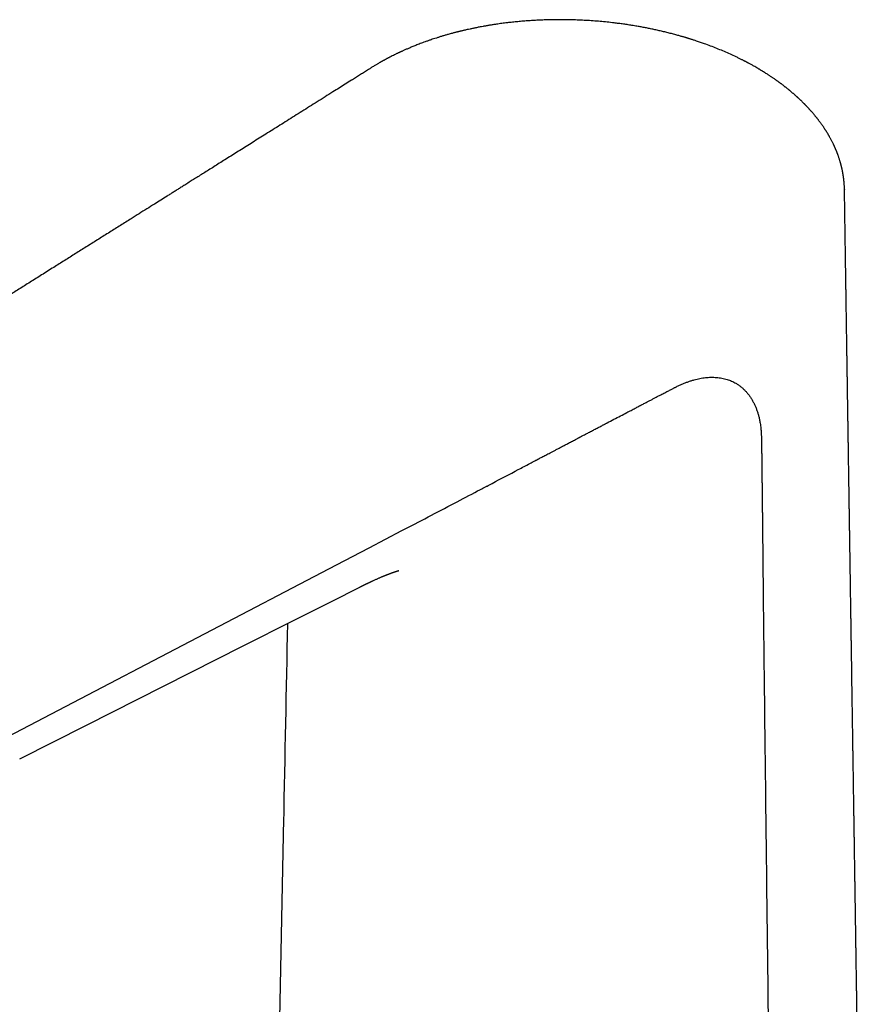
# Model space of a CAD drawing. Header units: millimetres. Extents: x 8 to 718, y 12 to 784.
# Tile 15 of 58: x 542 to 619, y 246 to 335. Entities that reach past the tile are written whole.
import ezdxf

# ---------------------------------------------------------------- set-up
doc = ezdxf.new("R2010")
doc.units = ezdxf.units.MM

msp = doc.modelspace()

# ---------------------------------------------------------------- linework, layer by layer
at = {"color": 7, "linetype": 'Continuous', "lineweight": 30}
for p, q in [((574.028, 330.645), (574.041, 330.654)), ((617.081, 319.633), (617.081, 319.598)), ((573.056, 283.492), (573.06, 283.494))]:
    msp.add_line(p, q, dxfattribs=at)
at = {"color": 7, "linetype": 'Continuous', "lineweight": 30, "flags": 128}
for points in [[(570.946, 285.518), (573.919, 287.073), (576.892, 288.628)], [(545.71, 272.32), (558.328, 278.919), (570.946, 285.518)], [(567.167, 280.518), (570.5, 282.201), (573.056, 283.492)], [(542.178, 267.902), (548.244, 270.965), (555.229, 274.492), (560.128, 276.965), (562.353, 278.088), (567.167, 280.518)], [(520.525, 259.153), (533.117, 265.737), (545.71, 272.32)]]:
    msp.add_lwpolyline(points, dxfattribs=at)
at = {"color": 7, "linetype": 'Continuous', "lineweight": 30}
for points, knots in [([(609.099, 330.704), (609.098, 330.705), (609.044, 330.736), (608.941, 330.795), (608.794, 330.878), (608.661, 330.952), (608.542, 331.017), (608.438, 331.073), (608.354, 331.118), (608.287, 331.154), (608.237, 331.181), (608.195, 331.202), (608.163, 331.219), (608.14, 331.231), (608.123, 331.24), (608.1, 331.252), (608.061, 331.272), (608.005, 331.302), (607.934, 331.338), (607.851, 331.38), (607.754, 331.429), (607.643, 331.485), (607.52, 331.545), (607.389, 331.609), (607.254, 331.674), (606.988, 331.8), (606.585, 331.985), (606.039, 332.221), (605.485, 332.449), (604.926, 332.666), (604.432, 332.848), (604.007, 332.997), (603.723, 333.093), (603.512, 333.162), (603.378, 333.206), (603.254, 333.246), (603.145, 333.28), (603.052, 333.31), (602.975, 333.334), (602.914, 333.352), (602.867, 333.367), (602.826, 333.379), (602.784, 333.392), (602.73, 333.409), (602.656, 333.431), (602.562, 333.459), (602.451, 333.492), (602.324, 333.528), (602.182, 333.569), (602.025, 333.614), (601.853, 333.661), (601.665, 333.713), (601.4, 333.783), (601.062, 333.87), (600.658, 333.969), (600.259, 334.062), (599.865, 334.15), (599.478, 334.232), (599.096, 334.308), (598.72, 334.38), (598.32, 334.452), (597.897, 334.524), (597.452, 334.594), (597.017, 334.658), (596.588, 334.716), (596.092, 334.778), (595.526, 334.841), (594.888, 334.902), (594.249, 334.953), (593.609, 334.994), (592.971, 335.026), (592.41, 335.045), (591.927, 335.055), (591.523, 335.06), (591.114, 335.061), (590.694, 335.057), (590.258, 335.049), (589.811, 335.036), (589.355, 335.018), (588.891, 334.994), (588.412, 334.964), (587.916, 334.926), (587.424, 334.883), (586.938, 334.834), (586.46, 334.779), (585.97, 334.718), (585.535, 334.657), (585.159, 334.6), (584.849, 334.551), (584.55, 334.5), (584.263, 334.45), (583.969, 334.395), (583.668, 334.337), (583.364, 334.275), (583.08, 334.215), (582.845, 334.163), (582.657, 334.12), (582.516, 334.087), (582.39, 334.057), (582.28, 334.031), (582.199, 334.011), (582.146, 333.998), (582.118, 333.991), (582.095, 333.986), (582.069, 333.979), (582.03, 333.97), (581.975, 333.956), (581.903, 333.937), (581.812, 333.914), (581.704, 333.886), (581.577, 333.853), (581.433, 333.814), (581.273, 333.771), (581.065, 333.713), (580.818, 333.642), (580.541, 333.56), (580.274, 333.478), (580.018, 333.396), (579.772, 333.316), (579.522, 333.233), (579.27, 333.146), (579.016, 333.055), (578.777, 332.968), (578.553, 332.884), (578.344, 332.804), (578.15, 332.727), (577.969, 332.655), (577.8, 332.585), (577.641, 332.519), (577.493, 332.456), (577.355, 332.397), (577.224, 332.34), (577.101, 332.285), (576.987, 332.234), (576.897, 332.193), (576.833, 332.164), (576.793, 332.146), (576.756, 332.128), (576.714, 332.109), (576.662, 332.084), (576.596, 332.054), (576.519, 332.017), (576.428, 331.974), (576.292, 331.908), (576.115, 331.821), (575.902, 331.715), (575.735, 331.628), (575.611, 331.564), (575.53, 331.521), (575.45, 331.478), (575.372, 331.436), (575.299, 331.397), (575.239, 331.364), (575.193, 331.339), (575.158, 331.32), (575.132, 331.305), (575.108, 331.292), (575.078, 331.275), (575.035, 331.251), (574.978, 331.219), (574.91, 331.18), (574.833, 331.136), (574.746, 331.086), (574.649, 331.03), (574.541, 330.966), (574.423, 330.895), (574.296, 330.818), (574.162, 330.736), (574.071, 330.678), (574.025, 330.65)], [0, 0, 0, 0, 0.000091, 0.005752, 0.010891, 0.015509, 0.019608, 0.023187, 0.02625, 0.028294, 0.030019, 0.031425, 0.032514, 0.033285, 0.033763, 0.034232, 0.035716, 0.037644, 0.040016, 0.042831, 0.04609, 0.049791, 0.053933, 0.058378, 0.062821, 0.067254, 0.084566, 0.101975, 0.119241, 0.136371, 0.153328, 0.163867, 0.174324, 0.17841, 0.18244, 0.18607, 0.189224, 0.191951, 0.194181, 0.195915, 0.19717, 0.198293, 0.199439, 0.200778, 0.203041, 0.205758, 0.208927, 0.212548, 0.216621, 0.221061, 0.225934, 0.23124, 0.236977, 0.248323, 0.259549, 0.270546, 0.281316, 0.291863, 0.30219, 0.312299, 0.322192, 0.334327, 0.346127, 0.357595, 0.368784, 0.37994, 0.396526, 0.413085, 0.429609, 0.446087, 0.462511, 0.478874, 0.48925, 0.499598, 0.509952, 0.52065, 0.531845, 0.543536, 0.555013, 0.56693, 0.579287, 0.592082, 0.605313, 0.617466, 0.629956, 0.64276, 0.655881, 0.664292, 0.672587, 0.68056, 0.688214, 0.695548, 0.704271, 0.712499, 0.720235, 0.727479, 0.731766, 0.735672, 0.739144, 0.742181, 0.744782, 0.745863, 0.746582, 0.747075, 0.74778, 0.748727, 0.750333, 0.752355, 0.754793, 0.757868, 0.761421, 0.765455, 0.76997, 0.774967, 0.783061, 0.791009, 0.798699, 0.806127, 0.813293, 0.820195, 0.828126, 0.835675, 0.842838, 0.849617, 0.856011, 0.861915, 0.86745, 0.872694, 0.877692, 0.88228, 0.886643, 0.890781, 0.894695, 0.898385, 0.901793, 0.903307, 0.904589, 0.905651, 0.906936, 0.908658, 0.910775, 0.913315, 0.916277, 0.919662, 0.92682, 0.93394, 0.941002, 0.94376, 0.94651, 0.949251, 0.951984, 0.954555, 0.956707, 0.958207, 0.959398, 0.96028, 0.960923, 0.961926, 0.963427, 0.965427, 0.967927, 0.970593, 0.973662, 0.977135, 0.981013, 0.985299, 0.989907, 0.994911, 1, 1, 1, 1]), ([(574.046, 330.647), (573.956, 330.591), (573.742, 330.457), (573.407, 330.244), (573.036, 330.011), (572.668, 329.781), (572.236, 329.509), (571.74, 329.197), (571.182, 328.846), (570.571, 328.462), (569.909, 328.046), (569.198, 327.599), (568.5, 327.16), (567.812, 326.728), (567.134, 326.301), (566.465, 325.88), (565.81, 325.469), (565.17, 325.066), (564.544, 324.673), (563.932, 324.288), (563.335, 323.913), (562.752, 323.546), (562.184, 323.189), (561.63, 322.84), (561.09, 322.501), (560.564, 322.171), (560.053, 321.849), (559.57, 321.545), (559.113, 321.258), (558.682, 320.987), (558.264, 320.724), (557.857, 320.469), (557.463, 320.221), (557.098, 319.991), (556.762, 319.78), (556.453, 319.586), (556.153, 319.397), (555.859, 319.212), (555.475, 318.971), (554.994, 318.668), (554.378, 318.281), (553.718, 317.866), (553.013, 317.423), (552.219, 316.923), (551.332, 316.366), (550.35, 315.749), (549.354, 315.123), (548.524, 314.601), (547.862, 314.185), (547.374, 313.878), (546.882, 313.569), (546.389, 313.258), (545.897, 312.949), (545.383, 312.626), (544.853, 312.293), (544.307, 311.949), (543.774, 311.615), (543.252, 311.287), (542.741, 310.965), (542.24, 310.65), (541.754, 310.345), (541.282, 310.048), (540.824, 309.76), (540.381, 309.482), (539.982, 309.23), (539.624, 309.005), (539.306, 308.806), (538.996, 308.611), (538.689, 308.418), (538.345, 308.201), (537.96, 307.959), (537.531, 307.69), (537.079, 307.406), (536.604, 307.107), (536.105, 306.793), (535.592, 306.471), (535.066, 306.14), (534.558, 305.821), (534.071, 305.515), (533.606, 305.222), (533.132, 304.924), (532.648, 304.62), (532.156, 304.311), (531.659, 303.999), (531.103, 303.649), (530.494, 303.266), (529.834, 302.851), (529.185, 302.443), (528.543, 302.04), (527.91, 301.641), (527.283, 301.248), (526.669, 300.861), (526.067, 300.483), (525.477, 300.112), (524.899, 299.748), (523.927, 299.138), (522.553, 298.274), (520.768, 297.152), (518.968, 296.02), (517.657, 295.196), (516.838, 294.681), (516.512, 294.476), (516.176, 294.265), (515.852, 294.062), (515.542, 293.866), (515.246, 293.681), (514.942, 293.489), (514.606, 293.278), (514.24, 293.048), (513.84, 292.797), (513.427, 292.537), (513, 292.269), (512.56, 291.992), (512.107, 291.707), (511.64, 291.414), (511.16, 291.112), (510.667, 290.802), (510.16, 290.484), (509.64, 290.157), (509.117, 289.828), (508.592, 289.498), (508.065, 289.166), (507.526, 288.827), (506.975, 288.481), (506.4, 288.12), (505.801, 287.744), (505.178, 287.352), (504.541, 286.952), (503.891, 286.543), (503.228, 286.126), (502.564, 285.709), (501.901, 285.292), (501.239, 284.876), (500.565, 284.452), (499.879, 284.021), (499.181, 283.582), (498.471, 283.136), (497.749, 282.682), (497.016, 282.221), (496.27, 281.752), (495.517, 281.279), (494.757, 280.802), (493.991, 280.32), (493.227, 279.84), (492.72, 279.521), (492.472, 279.365)], [0, 0, 0, 0, 0.003268, 0.007856, 0.012393, 0.01689, 0.021349, 0.028279, 0.035115, 0.041857, 0.050738, 0.059451, 0.067995, 0.076371, 0.084743, 0.09294, 0.100961, 0.108806, 0.116475, 0.123969, 0.131287, 0.138429, 0.145396, 0.152187, 0.158802, 0.165241, 0.171505, 0.177593, 0.183019, 0.188298, 0.193429, 0.198412, 0.203248, 0.207936, 0.211828, 0.215612, 0.219289, 0.22286, 0.226411, 0.233438, 0.240534, 0.249072, 0.257707, 0.266441, 0.278291, 0.290316, 0.302517, 0.314894, 0.320836, 0.326818, 0.332839, 0.3389, 0.344963, 0.350913, 0.357771, 0.364461, 0.370983, 0.377338, 0.38365, 0.389788, 0.395751, 0.40154, 0.407154, 0.412594, 0.417859, 0.421865, 0.425764, 0.429555, 0.433289, 0.437099, 0.442218, 0.447482, 0.452892, 0.458849, 0.464974, 0.471266, 0.477725, 0.484351, 0.489941, 0.495644, 0.501461, 0.507392, 0.513436, 0.519569, 0.525648, 0.533885, 0.54198, 0.549934, 0.557746, 0.565571, 0.573248, 0.580778, 0.58816, 0.595395, 0.602482, 0.609429, 0.63113, 0.653014, 0.675081, 0.697331, 0.701257, 0.705206, 0.709313, 0.713608, 0.717113, 0.720735, 0.724472, 0.728324, 0.733062, 0.737963, 0.743029, 0.748258, 0.753651, 0.759208, 0.76493, 0.770815, 0.776864, 0.783077, 0.789455, 0.795996, 0.802313, 0.808776, 0.815386, 0.82214, 0.829041, 0.836519, 0.844161, 0.851967, 0.859937, 0.868071, 0.876369, 0.884343, 0.892463, 0.900728, 0.909139, 0.917697, 0.926399, 0.935248, 0.944242, 0.953382, 0.962668, 0.97193, 0.981333, 0.990876, 1, 1, 1, 1]), ([(617.082, 319.598), (617.082, 319.615), (617.081, 319.656), (617.08, 319.712), (617.078, 319.775), (617.075, 319.86), (617.07, 319.965), (617.064, 320.08), (617.056, 320.183), (617.049, 320.271), (617.041, 320.355), (617.033, 320.435), (617.026, 320.502), (617.02, 320.555), (617.015, 320.597), (617.01, 320.636), (617.005, 320.677), (616.999, 320.724), (616.991, 320.777), (616.982, 320.839), (616.972, 320.908), (616.959, 320.986), (616.945, 321.069), (616.929, 321.157), (616.913, 321.246), (616.896, 321.33), (616.882, 321.397), (616.871, 321.452), (616.86, 321.5), (616.848, 321.555), (616.832, 321.625), (616.813, 321.704), (616.792, 321.788), (616.772, 321.863), (616.755, 321.93), (616.736, 321.998), (616.714, 322.077), (616.687, 322.171), (616.655, 322.275), (616.621, 322.385), (616.582, 322.503), (616.545, 322.614), (616.51, 322.712), (616.481, 322.793), (616.453, 322.868), (616.427, 322.936), (616.404, 322.994), (616.383, 323.05), (616.36, 323.107), (616.333, 323.172), (616.306, 323.238), (616.277, 323.307), (616.247, 323.376), (616.217, 323.445), (616.188, 323.51), (616.16, 323.57), (616.133, 323.63), (616.103, 323.693), (616.066, 323.771), (616.021, 323.864), (615.967, 323.972), (615.91, 324.083), (615.851, 324.196), (615.79, 324.307), (615.74, 324.397), (615.702, 324.465), (615.677, 324.509), (615.652, 324.551), (615.627, 324.596), (615.594, 324.651), (615.554, 324.719), (615.507, 324.797), (615.459, 324.874), (615.414, 324.946), (615.375, 325.008), (615.341, 325.061), (615.309, 325.109), (615.276, 325.16), (615.237, 325.218), (615.195, 325.281), (615.136, 325.369), (615.06, 325.478), (614.969, 325.606), (614.89, 325.715), (614.822, 325.807), (614.765, 325.883), (614.709, 325.957), (614.659, 326.022), (614.613, 326.08), (614.569, 326.136), (614.519, 326.198), (614.461, 326.271), (614.396, 326.349), (614.328, 326.431), (614.262, 326.51), (614.201, 326.582), (614.146, 326.646), (614.1, 326.697), (614.059, 326.744), (614.017, 326.792), (613.968, 326.846), (613.916, 326.904), (613.847, 326.979), (613.764, 327.069), (613.682, 327.156), (613.621, 327.22), (613.58, 327.263), (613.544, 327.3), (613.512, 327.332), (613.484, 327.361), (613.453, 327.393), (613.413, 327.433), (613.361, 327.485), (613.3, 327.545), (613.235, 327.61), (613.171, 327.672), (613.109, 327.731), (613.051, 327.787), (612.994, 327.84), (612.942, 327.89), (612.896, 327.932), (612.857, 327.968), (612.824, 327.999), (612.792, 328.028), (612.757, 328.06), (612.715, 328.097), (612.668, 328.14), (612.616, 328.186), (612.561, 328.235), (612.502, 328.286), (612.44, 328.34), (612.375, 328.396), (612.31, 328.451), (612.251, 328.502), (612.2, 328.544), (612.158, 328.579), (612.124, 328.608), (612.092, 328.634), (612.058, 328.662), (612.013, 328.699), (611.954, 328.747), (611.886, 328.802), (611.815, 328.858), (611.744, 328.915), (611.673, 328.97), (611.602, 329.025), (611.534, 329.078), (611.47, 329.127), (611.415, 329.169), (611.369, 329.203), (611.33, 329.232), (611.291, 329.261), (611.244, 329.297), (611.186, 329.339), (611.119, 329.388), (611.05, 329.438), (610.978, 329.49), (610.909, 329.539), (610.843, 329.586), (610.78, 329.63), (610.706, 329.682), (610.619, 329.742), (610.52, 329.81), (610.418, 329.878), (610.312, 329.948), (610.199, 330.023), (610.078, 330.101), (609.949, 330.184), (609.813, 330.27), (609.694, 330.343), (609.598, 330.401), (609.526, 330.445), (609.456, 330.487), (609.386, 330.529), (609.311, 330.573), (609.228, 330.621), (609.151, 330.666), (609.101, 330.695), (609.083, 330.705)], [0, 0, 0, 0, 0.003659, 0.008715, 0.013961, 0.01922, 0.02959, 0.039759, 0.046792, 0.053625, 0.060256, 0.066637, 0.072353, 0.075969, 0.079198, 0.082042, 0.085109, 0.088855, 0.093159, 0.097489, 0.103381, 0.10947, 0.116018, 0.122935, 0.13028, 0.136846, 0.142814, 0.146132, 0.149876, 0.154228, 0.159188, 0.166479, 0.173098, 0.179044, 0.184332, 0.188988, 0.195378, 0.20306, 0.211559, 0.22015, 0.22954, 0.239882, 0.246678, 0.25319, 0.259403, 0.264914, 0.26953, 0.273667, 0.278324, 0.283529, 0.289401, 0.294615, 0.300288, 0.306281, 0.311626, 0.316137, 0.321094, 0.326281, 0.331823, 0.340328, 0.349313, 0.358585, 0.368068, 0.377419, 0.386517, 0.390756, 0.394439, 0.397724, 0.40142, 0.40564, 0.411886, 0.418521, 0.425473, 0.431593, 0.437009, 0.441413, 0.445145, 0.449494, 0.454586, 0.460205, 0.465808, 0.477408, 0.488651, 0.499302, 0.506067, 0.512895, 0.519603, 0.525705, 0.530172, 0.535125, 0.5407, 0.546896, 0.554597, 0.562007, 0.56912, 0.575871, 0.581719, 0.586569, 0.590139, 0.59452, 0.599711, 0.605191, 0.610543, 0.620688, 0.63034, 0.63484, 0.638841, 0.642344, 0.645347, 0.647877, 0.650705, 0.654195, 0.659476, 0.665361, 0.671529, 0.677979, 0.683245, 0.688684, 0.694069, 0.69883, 0.703018, 0.706528, 0.709363, 0.711921, 0.715042, 0.718754, 0.723022, 0.727603, 0.732446, 0.737551, 0.742917, 0.748544, 0.754335, 0.759552, 0.763696, 0.767228, 0.770152, 0.772508, 0.77522, 0.778675, 0.783872, 0.789743, 0.795589, 0.801399, 0.807173, 0.812912, 0.818582, 0.823659, 0.828147, 0.831784, 0.834571, 0.837262, 0.841024, 0.845868, 0.850883, 0.85656, 0.862114, 0.867414, 0.872461, 0.877254, 0.881793, 0.88953, 0.896936, 0.904089, 0.912172, 0.920499, 0.929211, 0.938563, 0.948563, 0.958738, 0.963936, 0.969006, 0.973945, 0.978751, 0.983821, 0.989616, 0.996211, 1, 1, 1, 1]), ([(609.086, 330.711), (609.087, 330.711), (609.091, 330.709), (609.095, 330.706), (609.098, 330.703)], [0, 0, 0, 0, 0.071318, 1, 1, 1, 1]), ([(618.972, 195.352), (618.972, 195.376), (618.97, 195.5), (618.966, 195.73), (618.961, 196.045), (618.956, 196.374), (618.951, 196.716), (618.946, 197.072), (618.94, 197.441), (618.934, 197.824), (618.928, 198.22), (618.922, 198.627), (618.916, 199.045), (618.909, 199.473), (618.902, 199.911), (618.895, 200.405), (618.886, 200.956), (618.877, 201.566), (618.868, 202.192), (618.858, 202.833), (618.848, 203.49), (618.838, 204.162), (618.827, 204.856), (618.816, 205.571), (618.805, 206.309), (618.795, 206.927), (618.788, 207.421), (618.782, 207.785), (618.777, 208.154), (618.771, 208.524), (618.765, 208.895), (618.76, 209.26), (618.754, 209.616), (618.749, 209.955), (618.744, 210.278), (618.74, 210.585), (618.735, 210.875), (618.731, 211.142), (618.727, 211.387), (618.724, 211.61), (618.721, 211.82), (618.718, 212.015), (618.715, 212.197), (618.712, 212.366), (618.71, 212.521), (618.708, 212.668), (618.706, 212.812), (618.703, 212.958), (618.701, 213.108), (618.698, 213.292), (618.695, 213.511), (618.691, 213.768), (618.687, 214.067), (618.681, 214.411), (618.675, 214.802), (618.669, 215.209), (618.663, 215.632), (618.656, 216.038), (618.651, 216.425), (618.645, 216.79), (618.639, 217.166), (618.633, 217.552), (618.627, 217.96), (618.621, 218.392), (618.614, 218.849), (618.606, 219.324), (618.599, 219.817), (618.591, 220.326), (618.583, 220.843), (618.575, 221.367), (618.567, 221.896), (618.559, 222.44), (618.55, 223.001), (618.543, 223.502), (618.536, 223.941), (618.53, 224.315), (618.525, 224.695), (618.519, 225.081), (618.513, 225.471), (618.507, 225.86), (618.501, 226.24), (618.495, 226.639), (618.489, 227.055), (618.482, 227.485), (618.476, 227.896), (618.47, 228.29), (618.464, 228.654), (618.459, 228.991), (618.454, 229.301), (618.45, 229.597), (618.445, 229.884), (618.44, 230.264), (618.432, 230.745), (618.424, 231.31), (618.415, 231.868), (618.407, 232.418), (618.398, 232.98), (618.39, 233.56), (618.38, 234.156), (618.371, 234.769), (618.362, 235.394), (618.352, 236.027), (618.342, 236.666), (618.332, 237.307), (618.318, 238.241), (618.299, 239.471), (618.276, 241.001), (618.259, 242.14), (618.248, 242.884), (618.242, 243.227), (618.237, 243.567), (618.232, 243.901), (618.227, 244.224), (618.222, 244.551), (618.217, 244.88), (618.212, 245.21), (618.207, 245.521), (618.203, 245.807), (618.199, 246.069), (618.195, 246.307), (618.192, 246.53), (618.189, 246.74), (618.186, 246.937), (618.183, 247.127), (618.18, 247.298), (618.178, 247.456), (618.176, 247.603), (618.173, 247.753), (618.171, 247.909), (618.169, 248.076), (618.166, 248.257), (618.163, 248.453), (618.16, 248.665), (618.156, 248.892), (618.152, 249.133), (618.149, 249.391), (618.144, 249.663), (618.14, 249.95), (618.135, 250.285), (618.129, 250.656), (618.123, 251.054), (618.117, 251.438), (618.112, 251.809), (618.106, 252.166), (618.101, 252.511), (618.096, 252.839), (618.091, 253.153), (618.087, 253.431), (618.083, 253.676), (618.08, 253.892), (618.077, 254.107), (618.073, 254.328), (618.07, 254.579), (618.065, 254.863), (618.06, 255.181), (618.055, 255.513), (618.05, 255.859), (618.045, 256.218), (618.039, 256.592), (618.033, 256.979), (618.027, 257.38), (618.021, 257.794), (618.014, 258.222), (618.007, 258.664), (618.001, 259.085), (617.995, 259.485), (617.989, 259.86), (617.984, 260.236), (617.978, 260.608), (617.972, 261), (617.966, 261.411), (617.959, 261.837), (617.953, 262.245), (617.947, 262.634), (617.941, 263.006), (617.936, 263.359), (617.931, 263.693), (617.926, 264.006), (617.922, 264.299), (617.918, 264.575), (617.914, 264.817), (617.911, 265.027), (617.908, 265.207), (617.905, 265.379), (617.902, 265.575), (617.899, 265.804), (617.895, 266.073), (617.89, 266.36), (617.886, 266.664), (617.881, 266.975), (617.876, 267.292), (617.871, 267.613), (617.866, 267.949), (617.861, 268.3), (617.855, 268.662), (617.85, 269.036), (617.844, 269.418), (617.838, 269.807), (617.827, 270.536), (617.811, 271.61), (617.79, 272.982), (617.769, 274.318), (617.75, 275.618), (617.73, 276.931), (617.714, 277.953), (617.703, 278.68), (617.697, 279.101), (617.69, 279.513), (617.684, 279.913), (617.679, 280.299), (617.673, 280.673), (617.667, 281.045), (617.662, 281.415), (617.656, 281.782), (617.651, 282.134), (617.646, 282.47), (617.641, 282.79), (617.636, 283.095), (617.632, 283.384), (617.628, 283.658), (617.624, 283.916), (617.62, 284.144), (617.617, 284.341), (617.615, 284.514), (617.612, 284.686), (617.609, 284.864), (617.606, 285.067), (617.603, 285.296), (617.599, 285.551), (617.595, 285.824), (617.59, 286.114), (617.586, 286.42), (617.581, 286.741), (617.576, 287.078), (617.57, 287.431), (617.565, 287.787), (617.559, 288.145), (617.554, 288.5), (617.549, 288.859), (617.543, 289.219), (617.538, 289.577), (617.532, 289.933), (617.527, 290.289), (617.518, 290.838), (617.507, 291.577), (617.493, 292.505), (617.482, 293.263), (617.473, 293.854), (617.466, 294.281), (617.46, 294.706), (617.453, 295.127), (617.447, 295.548), (617.441, 295.963), (617.435, 296.368), (617.429, 296.755), (617.423, 297.123), (617.418, 297.474), (617.413, 297.772), (617.409, 298.022), (617.406, 298.227), (617.403, 298.424), (617.4, 298.613), (617.398, 298.793), (617.395, 298.967), (617.392, 299.15), (617.389, 299.351), (617.386, 299.575), (617.382, 299.813), (617.378, 300.064), (617.374, 300.33), (617.37, 300.603), (617.366, 300.885), (617.362, 301.173), (617.357, 301.474), (617.352, 301.787), (617.347, 302.114), (617.342, 302.454), (617.337, 302.809), (617.331, 303.176), (617.325, 303.556), (617.319, 303.948), (617.313, 304.347), (617.307, 304.745), (617.301, 305.168), (617.294, 305.614), (617.287, 306.081), (617.28, 306.535), (617.274, 306.975), (617.267, 307.419), (617.26, 307.864), (617.253, 308.31), (617.247, 308.739), (617.24, 309.153), (617.234, 309.55), (617.229, 309.931), (617.223, 310.295), (617.219, 310.589), (617.215, 310.82), (617.212, 310.999), (617.21, 311.188), (617.207, 311.389), (617.203, 311.602), (617.2, 311.826), (617.196, 312.06), (617.193, 312.307), (617.188, 312.583), (617.184, 312.891), (617.179, 313.232), (617.173, 313.591), (617.167, 313.966), (617.162, 314.359), (617.155, 314.769), (617.149, 315.196), (617.142, 315.64), (617.135, 316.101), (617.128, 316.58), (617.12, 317.075), (617.113, 317.578), (617.105, 318.087), (617.097, 318.601), (617.089, 319.118), (617.084, 319.464), (617.082, 319.633)], [0, 0, 0, 0, 0.000576, 0.003002, 0.005537, 0.008181, 0.010934, 0.013795, 0.016766, 0.019846, 0.023034, 0.026332, 0.029676, 0.033124, 0.036652, 0.040254, 0.045041, 0.049951, 0.054986, 0.060144, 0.065427, 0.070833, 0.076363, 0.082169, 0.088106, 0.094173, 0.097079, 0.100014, 0.102977, 0.10597, 0.108941, 0.111933, 0.114794, 0.117523, 0.120122, 0.122589, 0.124925, 0.12713, 0.129035, 0.130831, 0.132516, 0.134091, 0.135556, 0.13691, 0.138155, 0.139301, 0.140452, 0.141631, 0.142837, 0.144072, 0.146068, 0.148132, 0.150266, 0.153285, 0.156432, 0.159707, 0.163109, 0.166639, 0.169502, 0.172444, 0.175465, 0.178564, 0.181771, 0.185309, 0.188988, 0.192808, 0.19677, 0.200872, 0.205116, 0.209247, 0.213503, 0.217885, 0.222393, 0.227026, 0.229985, 0.232993, 0.236051, 0.239157, 0.242312, 0.245466, 0.248529, 0.251499, 0.255103, 0.258561, 0.261872, 0.265038, 0.268058, 0.270672, 0.273165, 0.275539, 0.277813, 0.280104, 0.284699, 0.289421, 0.293744, 0.298169, 0.302695, 0.307322, 0.312148, 0.31708, 0.322117, 0.327233, 0.332373, 0.337535, 0.34272, 0.354908, 0.367219, 0.379655, 0.382407, 0.385166, 0.38793, 0.390633, 0.39323, 0.395721, 0.398521, 0.401174, 0.403679, 0.406036, 0.408079, 0.409996, 0.411788, 0.413455, 0.415067, 0.416551, 0.418034, 0.419194, 0.420376, 0.42158, 0.422813, 0.424147, 0.425604, 0.427183, 0.428884, 0.430708, 0.432654, 0.434722, 0.436913, 0.439227, 0.441659, 0.444986, 0.448192, 0.451277, 0.454243, 0.457138, 0.459909, 0.462555, 0.465076, 0.467473, 0.469268, 0.470987, 0.472692, 0.474466, 0.476308, 0.478756, 0.481317, 0.483988, 0.486771, 0.489666, 0.492671, 0.495789, 0.49901, 0.502343, 0.505786, 0.50934, 0.513005, 0.515963, 0.518989, 0.522058, 0.525052, 0.527956, 0.53153, 0.534958, 0.53824, 0.541376, 0.544366, 0.54721, 0.549907, 0.552409, 0.554771, 0.556992, 0.559073, 0.56061, 0.56206, 0.563424, 0.564759, 0.566785, 0.568951, 0.571259, 0.573707, 0.576296, 0.578766, 0.581353, 0.584055, 0.586874, 0.589808, 0.592802, 0.595903, 0.599037, 0.602182, 0.613502, 0.62496, 0.635306, 0.645763, 0.656329, 0.667005, 0.670445, 0.673862, 0.677179, 0.680393, 0.683504, 0.686512, 0.689417, 0.692493, 0.695445, 0.698272, 0.700975, 0.703553, 0.706006, 0.708335, 0.710539, 0.712618, 0.714573, 0.716021, 0.717393, 0.718732, 0.72017, 0.721713, 0.723627, 0.725681, 0.727877, 0.730214, 0.732692, 0.735263, 0.73797, 0.740814, 0.743793, 0.746568, 0.749449, 0.752353, 0.755246, 0.758128, 0.760999, 0.763859, 0.766708, 0.77425, 0.781714, 0.789099, 0.792553, 0.79599, 0.799409, 0.80281, 0.806156, 0.809563, 0.812824, 0.815937, 0.818903, 0.821722, 0.824394, 0.82611, 0.82776, 0.829343, 0.830859, 0.832309, 0.833692, 0.835054, 0.836743, 0.838544, 0.840457, 0.842481, 0.844617, 0.846865, 0.849086, 0.851407, 0.853827, 0.856346, 0.858965, 0.861717, 0.864571, 0.867526, 0.870584, 0.873743, 0.876991, 0.880203, 0.883349, 0.88721, 0.890967, 0.894618, 0.898165, 0.901607, 0.905325, 0.908912, 0.912369, 0.915695, 0.918891, 0.921956, 0.92489, 0.927695, 0.929055, 0.930475, 0.931996, 0.933618, 0.935341, 0.937132, 0.93902, 0.941006, 0.943089, 0.945696, 0.948442, 0.951325, 0.954347, 0.957507, 0.960804, 0.964241, 0.967815, 0.971527, 0.975378, 0.979367, 0.983494, 0.987512, 0.991652, 0.995916, 1, 1, 1, 1]), ([(601.753, 301.676), (601.849, 301.723), (602.039, 301.815), (602.322, 301.941), (602.602, 302.055), (602.879, 302.159), (603.155, 302.252), (603.427, 302.333), (603.693, 302.402), (603.952, 302.458), (604.206, 302.503), (604.455, 302.536), (604.707, 302.558), (604.961, 302.569), (605.217, 302.567), (605.468, 302.553), (605.714, 302.527), (605.957, 302.488), (606.191, 302.436), (606.416, 302.374), (606.63, 302.303), (606.835, 302.22), (607.031, 302.127), (607.239, 302.012), (607.456, 301.873), (607.68, 301.705), (607.893, 301.519), (608.095, 301.318), (608.284, 301.102), (608.459, 300.872), (608.621, 300.63), (608.77, 300.374), (608.904, 300.108), (609.024, 299.836), (609.13, 299.558), (609.207, 299.322), (609.262, 299.13), (609.301, 298.983), (609.338, 298.827), (609.373, 298.664), (609.409, 298.476), (609.444, 298.262), (609.468, 298.084), (609.481, 297.968), (609.487, 297.916), (609.492, 297.867), (609.497, 297.819), (609.502, 297.774), (609.507, 297.719), (609.512, 297.653), (609.518, 297.568), (609.523, 297.474), (609.528, 297.368), (609.531, 297.253), (609.533, 297.173), (609.534, 297.132)], [0, 0, 0, 0, 0.023728, 0.047207, 0.070459, 0.093507, 0.116375, 0.139858, 0.162179, 0.184286, 0.206204, 0.227961, 0.249583, 0.273046, 0.296416, 0.319721, 0.342992, 0.366258, 0.390038, 0.412464, 0.434608, 0.456499, 0.478166, 0.499639, 0.52761, 0.555559, 0.58354, 0.611607, 0.639733, 0.667259, 0.694744, 0.722237, 0.749786, 0.776023, 0.802059, 0.827931, 0.840083, 0.852599, 0.866286, 0.879968, 0.89365, 0.912819, 0.932016, 0.936269, 0.940282, 0.944144, 0.947853, 0.951412, 0.95482, 0.960529, 0.966836, 0.974169, 0.98214, 0.99075, 1, 1, 1, 1]), ([(576.892, 288.628), (577.683, 289.042), (579.27, 289.872), (581.559, 291.073), (583.102, 291.884), (583.893, 292.3), (584.026, 292.37), (584.159, 292.44), (584.292, 292.51), (584.419, 292.576), (584.528, 292.634), (584.747, 292.749), (585.72, 293.261), (587.013, 293.943), (588.307, 294.624), (588.824, 294.897), (589.007, 294.993), (589.052, 295.017), (589.097, 295.041), (589.143, 295.065), (589.188, 295.089), (589.233, 295.113), (589.278, 295.136), (589.353, 295.176), (589.462, 295.233), (589.611, 295.312), (589.776, 295.399), (589.957, 295.494), (590.154, 295.598), (590.366, 295.71), (590.595, 295.83), (590.843, 295.96), (591.112, 296.102), (591.401, 296.254), (591.709, 296.416), (592.033, 296.586), (592.375, 296.766), (592.642, 296.907), (592.82, 297), (592.903, 297.044), (592.978, 297.083), (593.052, 297.122), (593.126, 297.161), (593.199, 297.2), (593.381, 297.295), (593.655, 297.439), (594.019, 297.63), (594.362, 297.81), (594.699, 297.987), (594.95, 298.119), (595.117, 298.207), (595.202, 298.251), (595.287, 298.296), (595.371, 298.34), (595.455, 298.384), (595.713, 298.52), (596.141, 298.744), (596.735, 299.055), (597.253, 299.327), (597.697, 299.559), (598.055, 299.747), (598.334, 299.893), (598.494, 299.976), (598.552, 300.006), (598.567, 300.015), (598.583, 300.023), (598.599, 300.031), (598.615, 300.039), (598.63, 300.048), (598.739, 300.104), (598.935, 300.207), (599.214, 300.353), (599.48, 300.491), (599.731, 300.623), (599.966, 300.746), (600.187, 300.861), (600.392, 300.968), (600.583, 301.068), (600.768, 301.164), (600.945, 301.256), (601.113, 301.344), (601.263, 301.422), (601.395, 301.491), (601.51, 301.55), (601.607, 301.601), (601.686, 301.642), (601.733, 301.666), (601.753, 301.676)], [0, 0, 0, 0, 0.095464, 0.191418, 0.276265, 0.281611, 0.286958, 0.292307, 0.297658, 0.303009, 0.307531, 0.310895, 0.329394, 0.424947, 0.466991, 0.48549, 0.487307, 0.489124, 0.490941, 0.492757, 0.494574, 0.496391, 0.498208, 0.500025, 0.505394, 0.511398, 0.518037, 0.525312, 0.533221, 0.541766, 0.550946, 0.560761, 0.571725, 0.583385, 0.595743, 0.608798, 0.62255, 0.637, 0.641003, 0.644039, 0.647029, 0.650009, 0.652979, 0.655938, 0.658887, 0.67492, 0.688971, 0.702773, 0.716325, 0.729628, 0.733071, 0.736496, 0.739905, 0.743297, 0.746671, 0.750028, 0.774413, 0.798314, 0.821732, 0.836923, 0.851903, 0.864912, 0.870584, 0.871219, 0.871853, 0.872487, 0.873121, 0.873754, 0.874387, 0.875019, 0.886831, 0.898073, 0.908743, 0.918842, 0.92837, 0.937172, 0.945423, 0.953124, 0.960273, 0.967729, 0.974473, 0.980506, 0.985827, 0.990438, 0.994336, 0.997524, 1, 1, 1, 1]), ([(609.534, 297.132), (609.536, 297.029), (609.541, 296.817), (609.547, 296.489), (609.553, 296.144), (609.559, 295.781), (609.563, 295.452), (609.567, 295.16), (609.57, 294.92), (609.572, 294.746), (609.574, 294.641), (609.574, 294.596), (609.575, 294.556), (609.575, 294.494), (609.576, 294.407), (609.578, 294.283), (609.579, 294.145), (609.581, 294.002), (609.582, 293.854), (609.584, 293.704), (609.585, 293.544), (609.587, 293.374), (609.589, 293.202), (609.591, 293.023), (609.593, 292.845), (609.594, 292.669), (609.596, 292.504), (609.598, 292.346), (609.6, 292.195), (609.601, 292.089), (609.601, 292.03), (609.602, 292.013), (609.602, 291.997), (609.602, 291.981), (609.602, 291.965), (609.602, 291.948), (609.603, 291.882), (609.605, 291.713), (609.608, 291.444), (609.612, 291.079), (609.617, 290.677), (609.622, 290.242), (609.627, 289.824), (609.631, 289.424), (609.635, 289.042), (609.639, 288.678), (609.643, 288.328), (609.646, 287.994), (609.65, 287.675), (609.652, 287.407), (609.654, 287.184), (609.656, 287.049), (609.657, 286.963), (609.657, 286.924), (609.657, 286.885), (609.658, 286.847), (609.658, 286.81), (609.658, 286.773), (609.661, 286.45), (609.667, 285.838), (609.675, 284.928), (609.685, 284.003), (609.694, 283.062), (609.704, 282.105), (609.714, 281.15), (609.724, 280.199), (609.735, 279.252), (609.745, 278.291), (609.756, 277.315), (609.764, 276.66), (609.768, 276.33)], [0, 0, 0, 0, 0.01496, 0.030767, 0.047419, 0.064917, 0.083261, 0.094982, 0.107025, 0.117888, 0.120051, 0.122223, 0.124405, 0.12583, 0.131102, 0.137051, 0.143678, 0.150981, 0.157709, 0.164924, 0.172626, 0.180816, 0.189378, 0.197494, 0.206539, 0.215022, 0.222941, 0.230297, 0.237868, 0.244732, 0.245545, 0.246347, 0.247138, 0.247917, 0.248686, 0.249443, 0.250365, 0.258216, 0.273854, 0.2891, 0.310883, 0.331812, 0.351887, 0.371108, 0.389474, 0.406987, 0.423645, 0.43986, 0.455173, 0.469587, 0.478607, 0.487235, 0.489118, 0.490981, 0.492824, 0.494648, 0.496452, 0.498236, 0.5, 0.542877, 0.586535, 0.630972, 0.67619, 0.722188, 0.768966, 0.813786, 0.859299, 0.905506, 0.952406, 1, 1, 1, 1]), ([(573.081, 283.505), (573.097, 283.513), (573.132, 283.531), (573.181, 283.555), (573.226, 283.578), (573.268, 283.599), (573.312, 283.62), (573.359, 283.644), (573.408, 283.668), (573.452, 283.69), (573.487, 283.707), (573.514, 283.72), (573.537, 283.732), (573.563, 283.744), (573.593, 283.759), (573.624, 283.774), (573.652, 283.787), (573.676, 283.799), (573.702, 283.812), (573.729, 283.825), (573.756, 283.837), (573.781, 283.85), (573.812, 283.864), (573.85, 283.883), (573.891, 283.902), (573.93, 283.921), (573.967, 283.938), (574.003, 283.955), (574.034, 283.97), (574.066, 283.985), (574.099, 284), (574.13, 284.015), (574.159, 284.028), (574.187, 284.041), (574.219, 284.056), (574.281, 284.085), (574.37, 284.126), (574.485, 284.178), (574.601, 284.23), (574.714, 284.28), (574.824, 284.328), (574.928, 284.373), (575.01, 284.409), (575.078, 284.437), (575.125, 284.457), (575.171, 284.476), (575.211, 284.493), (575.254, 284.511), (575.291, 284.526), (575.321, 284.539), (575.343, 284.547), (575.365, 284.557), (575.388, 284.566), (575.409, 284.574), (575.429, 284.582), (575.451, 284.591), (575.475, 284.601), (575.51, 284.615), (575.554, 284.632), (575.608, 284.654), (575.662, 284.675), (575.715, 284.695), (575.768, 284.716), (575.818, 284.734), (575.863, 284.751), (575.906, 284.767), (575.946, 284.782), (575.986, 284.797), (576.026, 284.811), (576.063, 284.824), (576.093, 284.835), (576.115, 284.843), (576.132, 284.849), (576.147, 284.854), (576.161, 284.859), (576.175, 284.864), (576.191, 284.869), (576.206, 284.874), (576.217, 284.878), (576.226, 284.881), (576.237, 284.885), (576.249, 284.889), (576.261, 284.893), (576.271, 284.896), (576.281, 284.9), (576.291, 284.903), (576.303, 284.907), (576.316, 284.911), (576.327, 284.915), (576.337, 284.918), (576.347, 284.921), (576.357, 284.925), (576.369, 284.928), (576.379, 284.932), (576.388, 284.934), (576.395, 284.937), (576.403, 284.939), (576.412, 284.942), (576.422, 284.945), (576.431, 284.948), (576.438, 284.95), (576.445, 284.952), (576.453, 284.955), (576.462, 284.957), (576.472, 284.96), (576.481, 284.963), (576.487, 284.965), (576.495, 284.968), (576.505, 284.97), (576.514, 284.973), (576.522, 284.976), (576.529, 284.978), (576.537, 284.98), (576.545, 284.982), (576.553, 284.984), (576.559, 284.986), (576.565, 284.988), (576.572, 284.99), (576.578, 284.992), (576.586, 284.994), (576.59, 284.995), (576.596, 284.996), (576.604, 284.998), (576.61, 285), (576.615, 285.001), (576.618, 285.002), (576.618, 285.002), (576.617, 285.002)], [0, 0, 0, 0, 0.008372, 0.018052, 0.025381, 0.03184, 0.039618, 0.048378, 0.056948, 0.064818, 0.071461, 0.075576, 0.079641, 0.084085, 0.089505, 0.095579, 0.100641, 0.104592, 0.109141, 0.114445, 0.119553, 0.123287, 0.128259, 0.136437, 0.144289, 0.150792, 0.15841, 0.164731, 0.170843, 0.176161, 0.182599, 0.189512, 0.193979, 0.198995, 0.205989, 0.212431, 0.234911, 0.257949, 0.280405, 0.305262, 0.327647, 0.350109, 0.371962, 0.381977, 0.395613, 0.403724, 0.413615, 0.423178, 0.434245, 0.439975, 0.444326, 0.449853, 0.456359, 0.460962, 0.465519, 0.471174, 0.477603, 0.482611, 0.49845, 0.511637, 0.525353, 0.541554, 0.555401, 0.57014, 0.584178, 0.595697, 0.609451, 0.621474, 0.634362, 0.648144, 0.659364, 0.664999, 0.671899, 0.677427, 0.682055, 0.687366, 0.693685, 0.700017, 0.703811, 0.707303, 0.711164, 0.716532, 0.72196, 0.726165, 0.729846, 0.734196, 0.739523, 0.74566, 0.751069, 0.755152, 0.759287, 0.764696, 0.770218, 0.775321, 0.77954, 0.783264, 0.78719, 0.792561, 0.798231, 0.803088, 0.807133, 0.81084, 0.814857, 0.820357, 0.826887, 0.832294, 0.836823, 0.841366, 0.848398, 0.855775, 0.861689, 0.866728, 0.87256, 0.879811, 0.886988, 0.892304, 0.897726, 0.903983, 0.911858, 0.91877, 0.924343, 0.929878, 0.946343, 0.959825, 0.974965, 0.990174, 1, 1, 1, 1]), ([(566.495, 280.179), (566.375, 274.146), (566.094, 260.033), (565.805, 245.922), (565.64, 237.843)], [0, 0, 0, 0, 0.4274723, 1, 1, 1, 1]), ([(609.767, 276.33), (609.865, 268.13), (610.059, 251.729), (610.26, 235.325), (610.36, 227.123)], [0, 0, 0, 0, 0.4999997, 1, 1, 1, 1])]:
    msp.add_open_spline(points, degree=3, knots=knots, dxfattribs=at)

doc.saveas('drawing.dxf')
